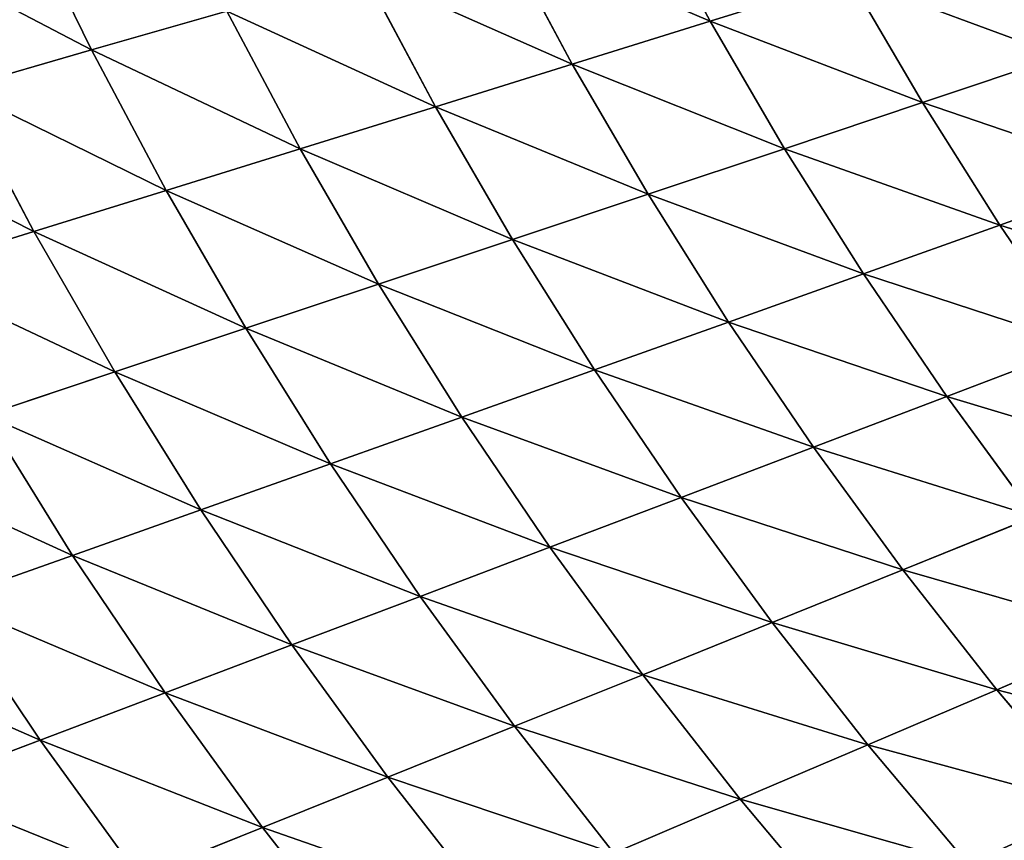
# Model space of a CAD drawing. Extents: x 0 to 605, y 0 to 400.
# Tile 96 of 256: x 87 to 117, y 113 to 138. Entities that reach past the tile are written whole.
import ezdxf

# ---------------------------------------------------------------- set-up
doc = ezdxf.new("R2010")
doc.units = 0
doc.header["$LTSCALE"] = 25.4
doc.layers.get('0').update_dxf_attribs({"linetype": 'CONTINUOUS'})

# ---------------------------------------------------------------- blocks, each defined once
blk = doc.blocks.new('ATLANTA610_-_S_STL')
at = {"color": 0}
for p, q in [((88.097, 54.149, 283.766), (84.364, 56.3, 285.179)), ((88.097, 54.149, 283.766), (84.364, 56.3, 285.179)), ((85.252, 54.088, 279.523), (88.097, 54.149, 283.766)), ((85.252, 54.088, 279.523), (88.097, 54.149, 283.766)), ((89.085, 52.075, 278.161), (85.252, 54.088, 279.523)), ((89.085, 52.075, 278.161), (85.252, 54.088, 279.523)), ((88.097, 54.149, 283.766), (91.1, 54.221, 287.916)), ((88.097, 54.149, 283.766), (91.1, 54.221, 287.916)), ((91.888, 52.133, 282.332), (88.097, 54.149, 283.766)), ((91.888, 52.133, 282.332), (88.097, 54.149, 283.766)), ((91.1, 54.221, 287.916), (94.846, 52.201, 286.413)), ((91.1, 54.221, 287.916), (94.846, 52.201, 286.413)), ((94.846, 52.201, 286.413), (97.957, 52.277, 290.401)), ((94.846, 52.201, 286.413), (97.957, 52.277, 290.401)), ((83.952, 51.989, 269.566), (87.913, 50.11, 268.335)), ((83.952, 51.989, 269.566), (87.913, 50.11, 268.335)), ((86.439, 52.027, 273.904), (89.085, 52.075, 278.161)), ((86.439, 52.027, 273.904), (89.085, 52.075, 278.161)), ((90.365, 50.146, 272.597), (86.439, 52.027, 273.904)), ((90.365, 50.146, 272.597), (86.439, 52.027, 273.904)), ((89.085, 52.075, 278.161), (91.888, 52.133, 282.332)), ((89.085, 52.075, 278.161), (91.888, 52.133, 282.332)), ((92.971, 50.191, 276.78), (89.085, 52.075, 278.161)), ((92.971, 50.191, 276.78), (89.085, 52.075, 278.161)), ((91.888, 52.133, 282.332), (94.846, 52.201, 286.413)), ((91.888, 52.133, 282.332), (94.846, 52.201, 286.413)), ((95.732, 50.245, 280.878), (91.888, 52.133, 282.332)), ((95.732, 50.245, 280.878), (91.888, 52.133, 282.332)), ((94.846, 52.201, 286.413), (98.643, 50.309, 284.889)), ((94.846, 52.201, 286.413), (98.643, 50.309, 284.889)), ((90.365, 50.146, 272.597), (92.971, 50.191, 276.78)), ((90.365, 50.146, 272.597), (92.971, 50.191, 276.78)), ((92.971, 50.191, 276.78), (95.732, 50.245, 280.878)), ((92.971, 50.191, 276.78), (95.732, 50.245, 280.878)), ((96.907, 48.427, 275.381), (92.971, 50.191, 276.78)), ((96.907, 48.427, 275.381), (92.971, 50.191, 276.78)), ((95.732, 50.245, 280.878), (98.643, 50.309, 284.889)), ((95.732, 50.245, 280.878), (98.643, 50.309, 284.889)), ((99.623, 48.478, 279.406), (95.732, 50.245, 280.878)), ((99.623, 48.478, 279.406), (95.732, 50.245, 280.878)), ((98.643, 50.309, 284.889), (101.704, 50.381, 288.808)), ((98.643, 50.309, 284.889), (101.704, 50.381, 288.808)), ((98.643, 50.309, 284.889), (102.486, 48.538, 283.345)), ((98.643, 50.309, 284.889), (102.486, 48.538, 283.345)), ((85.616, 50.084, 263.999), (87.913, 50.11, 268.335)), ((85.616, 50.084, 263.999), (87.913, 50.11, 268.335)), ((89.662, 48.329, 262.831), (85.616, 50.084, 263.999)), ((89.662, 48.329, 262.831), (85.616, 50.084, 263.999)), ((87.913, 50.11, 268.335), (90.365, 50.146, 272.597)), ((87.913, 50.11, 268.335), (90.365, 50.146, 272.597)), ((87.913, 50.11, 268.335), (91.926, 48.352, 267.089)), ((87.913, 50.11, 268.335), (91.926, 48.352, 267.089)), ((94.341, 48.385, 271.274), (90.365, 50.146, 272.597)), ((94.341, 48.385, 271.274), (90.365, 50.146, 272.597)), ((91.926, 48.352, 267.089), (94.341, 48.385, 271.274)), ((91.926, 48.352, 267.089), (94.341, 48.385, 271.274)), ((94.341, 48.385, 271.274), (96.907, 48.427, 275.381)), ((94.341, 48.385, 271.274), (96.907, 48.427, 275.381)), ((98.363, 46.737, 269.934), (94.341, 48.385, 271.274)), ((98.363, 46.737, 269.934), (94.341, 48.385, 271.274)), ((96.907, 48.427, 275.381), (99.623, 48.478, 279.406)), ((96.907, 48.427, 275.381), (99.623, 48.478, 279.406)), ((100.887, 46.776, 273.965), (96.907, 48.427, 275.381)), ((100.887, 46.776, 273.965), (96.907, 48.427, 275.381)), ((99.623, 48.478, 279.406), (102.486, 48.538, 283.345)), ((99.623, 48.478, 279.406), (102.486, 48.538, 283.345)), ((103.557, 46.824, 277.915), (99.623, 48.478, 279.406)), ((103.557, 46.824, 277.915), (99.623, 48.478, 279.406)), ((102.486, 48.538, 283.345), (105.495, 48.606, 287.194)), ((102.486, 48.538, 283.345), (105.495, 48.606, 287.194)), ((102.486, 48.538, 283.345), (106.372, 46.88, 281.782)), ((102.486, 48.538, 283.345), (106.372, 46.88, 281.782)), ((109.329, 46.944, 285.56), (105.495, 48.606, 287.194)), ((109.329, 46.944, 285.56), (105.495, 48.606, 287.194)), ((87.547, 48.315, 258.505), (89.662, 48.329, 262.831)), ((87.547, 48.315, 258.505), (89.662, 48.329, 262.831)), ((89.662, 48.329, 262.831), (91.926, 48.352, 267.089)), ((89.662, 48.329, 262.831), (91.926, 48.352, 267.089)), ((93.757, 46.687, 261.649), (89.662, 48.329, 262.831)), ((93.757, 46.687, 261.649), (89.662, 48.329, 262.831)), ((91.926, 48.352, 267.089), (95.986, 46.707, 265.827)), ((91.926, 48.352, 267.089), (95.986, 46.707, 265.827)), ((103.557, 46.824, 277.915), (106.372, 46.88, 281.782)), ((103.557, 46.824, 277.915), (106.372, 46.88, 281.782)), ((106.372, 46.88, 281.782), (109.329, 46.944, 285.56)), ((106.372, 46.88, 281.782), (109.329, 46.944, 285.56)), ((106.372, 46.88, 281.782), (110.297, 45.329, 280.2)), ((106.372, 46.88, 281.782), (110.297, 45.329, 280.2)), ((109.329, 46.944, 285.56), (112.424, 47.016, 289.247)), ((109.329, 46.944, 285.56), (112.424, 47.016, 289.247)), ((113.2, 45.389, 283.907), (109.329, 46.944, 285.56)), ((113.2, 45.389, 283.907), (109.329, 46.944, 285.56)), ((93.757, 46.687, 261.649), (95.986, 46.707, 265.827)), ((93.757, 46.687, 261.649), (95.986, 46.707, 265.827)), ((95.986, 46.707, 265.827), (98.363, 46.737, 269.934)), ((95.986, 46.707, 265.827), (98.363, 46.737, 269.934)), ((95.986, 46.707, 265.827), (100.091, 45.169, 264.551)), ((95.986, 46.707, 265.827), (100.091, 45.169, 264.551)), ((98.363, 46.737, 269.934), (100.887, 46.776, 273.965)), ((98.363, 46.737, 269.934), (100.887, 46.776, 273.965)), ((102.428, 45.197, 268.579), (98.363, 46.737, 269.934)), ((102.428, 45.197, 268.579), (98.363, 46.737, 269.934)), ((100.887, 46.776, 273.965), (103.557, 46.824, 277.915)), ((100.887, 46.776, 273.965), (103.557, 46.824, 277.915)), ((104.909, 45.233, 272.533), (100.887, 46.776, 273.965)), ((104.909, 45.233, 272.533), (100.887, 46.776, 273.965)), ((107.533, 45.277, 276.408), (103.557, 46.824, 277.915)), ((107.533, 45.277, 276.408), (103.557, 46.824, 277.915)), ((110.297, 45.329, 280.2), (113.2, 45.389, 283.907)), ((110.297, 45.329, 280.2), (113.2, 45.389, 283.907)), ((113.2, 45.389, 283.907), (116.239, 45.457, 287.524)), ((113.2, 45.389, 283.907), (116.239, 45.457, 287.524)), ((117.107, 43.935, 282.235), (113.2, 45.389, 283.907)), ((117.107, 43.935, 282.235), (113.2, 45.389, 283.907)), ((97.897, 45.15, 260.453), (100.091, 45.169, 264.551)), ((97.897, 45.15, 260.453), (100.091, 45.169, 264.551)), ((100.091, 45.169, 264.551), (102.428, 45.197, 268.579)), ((100.091, 45.169, 264.551), (102.428, 45.197, 268.579)), ((100.091, 45.169, 264.551), (104.237, 43.73, 263.261)), ((100.091, 45.169, 264.551), (104.237, 43.73, 263.261)), ((102.428, 45.197, 268.579), (104.909, 45.233, 272.533)), ((102.428, 45.197, 268.579), (104.909, 45.233, 272.533)), ((106.533, 43.755, 267.209), (102.428, 45.197, 268.579)), ((106.533, 43.755, 267.209), (102.428, 45.197, 268.579)), ((104.909, 45.233, 272.533), (107.533, 45.277, 276.408)), ((104.909, 45.233, 272.533), (107.533, 45.277, 276.408)), ((108.97, 43.789, 271.085), (104.909, 45.233, 272.533)), ((108.97, 43.789, 271.085), (104.909, 45.233, 272.533)), ((107.533, 45.277, 276.408), (110.297, 45.329, 280.2)), ((107.533, 45.277, 276.408), (110.297, 45.329, 280.2)), ((111.546, 43.83, 274.883), (107.533, 45.277, 276.408)), ((111.546, 43.83, 274.883), (107.533, 45.277, 276.408)), ((110.297, 45.329, 280.2), (114.259, 43.878, 278.601)), ((110.297, 45.329, 280.2), (114.259, 43.878, 278.601)), ((114.259, 43.878, 278.601), (117.107, 43.935, 282.235)), ((114.259, 43.878, 278.601), (117.107, 43.935, 282.235)), ((117.107, 43.935, 282.235), (120.088, 43.998, 285.782)), ((117.107, 43.935, 282.235), (120.088, 43.998, 285.782)), ((121.048, 42.574, 280.546), (117.107, 43.935, 282.235)), ((121.048, 42.574, 280.546), (117.107, 43.935, 282.235)), ((102.08, 43.713, 259.245), (104.237, 43.73, 263.261)), ((102.08, 43.713, 259.245), (104.237, 43.73, 263.261)), ((104.237, 43.73, 263.261), (106.533, 43.755, 267.209)), ((104.237, 43.73, 263.261), (106.533, 43.755, 267.209)), ((104.237, 43.73, 263.261), (108.421, 42.384, 261.958)), ((104.237, 43.73, 263.261), (108.421, 42.384, 261.958)), ((106.533, 43.755, 267.209), (108.97, 43.789, 271.085)), ((106.533, 43.755, 267.209), (108.97, 43.789, 271.085)), ((110.676, 42.407, 265.826), (106.533, 43.755, 267.209)), ((110.676, 42.407, 265.826), (106.533, 43.755, 267.209)), ((108.97, 43.789, 271.085), (111.546, 43.83, 274.883)), ((108.97, 43.789, 271.085), (111.546, 43.83, 274.883)), ((113.067, 42.438, 269.622), (108.97, 43.789, 271.085)), ((113.067, 42.438, 269.622), (108.97, 43.789, 271.085)), ((111.546, 43.83, 274.883), (114.259, 43.878, 278.601)), ((111.546, 43.83, 274.883), (114.259, 43.878, 278.601)), ((115.594, 42.476, 273.343), (111.546, 43.83, 274.883)), ((115.594, 42.476, 273.343), (111.546, 43.83, 274.883)), ((114.259, 43.878, 278.601), (118.255, 42.521, 276.986)), ((114.259, 43.878, 278.601), (118.255, 42.521, 276.986)), ((108.421, 42.384, 261.958), (110.676, 42.407, 265.826)), ((108.421, 42.384, 261.958), (110.676, 42.407, 265.826)), ((110.676, 42.407, 265.826), (113.067, 42.438, 269.622)), ((110.676, 42.407, 265.826), (113.067, 42.438, 269.622)), ((114.853, 41.145, 264.428), (110.676, 42.407, 265.826)), ((114.853, 41.145, 264.428), (110.676, 42.407, 265.826)), ((113.067, 42.438, 269.622), (115.594, 42.476, 273.343)), ((113.067, 42.438, 269.622), (115.594, 42.476, 273.343)), ((117.198, 41.173, 268.145), (113.067, 42.438, 269.622)), ((117.198, 41.173, 268.145), (113.067, 42.438, 269.622)), ((115.594, 42.476, 273.343), (118.255, 42.521, 276.986)), ((115.594, 42.476, 273.343), (118.255, 42.521, 276.986)), ((119.675, 41.209, 271.787), (115.594, 42.476, 273.343)), ((119.675, 41.209, 271.787), (115.594, 42.476, 273.343)), ((106.303, 42.368, 258.024), (108.421, 42.384, 261.958)), ((106.303, 42.368, 258.024), (108.421, 42.384, 261.958)), ((108.421, 42.384, 261.958), (112.641, 41.124, 260.643)), ((108.421, 42.384, 261.958), (112.641, 41.124, 260.643)), ((117.198, 41.173, 268.145), (119.675, 41.209, 271.787)), ((117.198, 41.173, 268.145), (119.675, 41.209, 271.787)), ((112.641, 41.124, 260.643), (114.853, 41.145, 264.428)), ((112.641, 41.124, 260.643), (114.853, 41.145, 264.428)), ((114.853, 41.145, 264.428), (117.198, 41.173, 268.145)), ((114.853, 41.145, 264.428), (117.198, 41.173, 268.145)), ((119.063, 39.965, 263.018), (114.853, 41.145, 264.428)), ((119.063, 39.965, 263.018), (114.853, 41.145, 264.428)), ((121.361, 39.992, 266.653), (117.198, 41.173, 268.145)), ((121.361, 39.992, 266.653), (117.198, 41.173, 268.145))]:
    blk.add_line(p, q, dxfattribs=at)
mesh = blk.add_polyface(dxfattribs=at)
corners = [(81.479, 56.235, 280.867), (88.097, 54.149, 283.766), (85.252, 54.088, 279.523), (84.364, 56.3, 285.179)]
mesh.append_faces([[corners[k] for k in face] for face in [(0, 1, 2), (1, 0, 3)]], dxfattribs={"vtx0": -1, "color": 0})
mesh = blk.add_polyface(dxfattribs=at)
corners = [(84.364, 56.3, 285.179), (91.1, 54.221, 287.916), (88.097, 54.149, 283.766), (87.411, 56.375, 289.398)]
mesh.append_faces([[corners[k] for k in face] for face in [(0, 1, 2), (1, 0, 3)]], dxfattribs={"vtx0": -1, "color": 0})
mesh = blk.add_polyface(dxfattribs=at)
corners = [(82.568, 54.036, 275.194), (89.085, 52.075, 278.161), (86.439, 52.027, 273.904), (85.252, 54.088, 279.523)]
mesh.append_faces([[corners[k] for k in face] for face in [(0, 1, 2), (1, 0, 3)]], dxfattribs={"vtx0": -1, "color": 0})
mesh = blk.add_polyface(dxfattribs=at)
corners = [(85.252, 54.088, 279.523), (91.888, 52.133, 282.332), (89.085, 52.075, 278.161), (88.097, 54.149, 283.766)]
mesh.append_faces([[corners[k] for k in face] for face in [(0, 1, 2), (1, 0, 3)]], dxfattribs={"vtx0": -1, "color": 0})
mesh = blk.add_polyface(dxfattribs=at)
corners = [(88.097, 54.149, 283.766), (94.846, 52.201, 286.413), (91.888, 52.133, 282.332), (91.1, 54.221, 287.916)]
mesh.append_faces([[corners[k] for k in face] for face in [(0, 1, 2), (1, 0, 3)]], dxfattribs={"vtx0": -1, "color": 0})
mesh = blk.add_polyface(dxfattribs=at)
corners = [(91.1, 54.221, 287.916), (97.957, 52.277, 290.401), (94.846, 52.201, 286.413), (94.26, 54.301, 291.971)]
mesh.append_faces([[corners[k] for k in face] for face in [(0, 1, 2), (1, 0, 3)]], dxfattribs={"vtx0": -1, "color": 0})
mesh = blk.add_polyface(dxfattribs=at)
corners = [(94.846, 52.201, 286.413), (101.704, 50.381, 288.808), (98.643, 50.309, 284.889), (97.957, 52.277, 290.401)]
mesh.append_faces([[corners[k] for k in face] for face in [(0, 1, 2), (1, 0, 3)]], dxfattribs={"vtx0": -1, "color": 0})
mesh = blk.add_polyface(dxfattribs=at)
corners = [(81.622, 51.96, 265.153), (87.913, 50.11, 268.335), (85.616, 50.084, 263.999), (83.952, 51.989, 269.566)]
mesh.append_faces([[corners[k] for k in face] for face in [(0, 1, 2), (1, 0, 3)]], dxfattribs={"vtx0": -1, "color": 0})
mesh = blk.add_polyface(dxfattribs=at)
corners = [(83.952, 51.989, 269.566), (90.365, 50.146, 272.597), (87.913, 50.11, 268.335), (86.439, 52.027, 273.904)]
mesh.append_faces([[corners[k] for k in face] for face in [(0, 1, 2), (1, 0, 3)]], dxfattribs={"vtx0": -1, "color": 0})
mesh = blk.add_polyface(dxfattribs=at)
corners = [(86.439, 52.027, 273.904), (92.971, 50.191, 276.78), (90.365, 50.146, 272.597), (89.085, 52.075, 278.161)]
mesh.append_faces([[corners[k] for k in face] for face in [(0, 1, 2), (1, 0, 3)]], dxfattribs={"vtx0": -1, "color": 0})
mesh = blk.add_polyface(dxfattribs=at)
corners = [(89.085, 52.075, 278.161), (95.732, 50.245, 280.878), (92.971, 50.191, 276.78), (91.888, 52.133, 282.332)]
mesh.append_faces([[corners[k] for k in face] for face in [(0, 1, 2), (1, 0, 3)]], dxfattribs={"vtx0": -1, "color": 0})
mesh = blk.add_polyface(dxfattribs=at)
corners = [(91.888, 52.133, 282.332), (98.643, 50.309, 284.889), (95.732, 50.245, 280.878), (94.846, 52.201, 286.413)]
mesh.append_faces([[corners[k] for k in face] for face in [(0, 1, 2), (1, 0, 3)]], dxfattribs={"vtx0": -1, "color": 0})
mesh = blk.add_polyface(dxfattribs=at)
corners = [(90.365, 50.146, 272.597), (96.907, 48.427, 275.381), (94.341, 48.385, 271.274), (92.971, 50.191, 276.78)]
mesh.append_faces([[corners[k] for k in face] for face in [(0, 1, 2), (1, 0, 3)]], dxfattribs={"vtx0": -1, "color": 0})
mesh = blk.add_polyface(dxfattribs=at)
corners = [(92.971, 50.191, 276.78), (99.623, 48.478, 279.406), (96.907, 48.427, 275.381), (95.732, 50.245, 280.878)]
mesh.append_faces([[corners[k] for k in face] for face in [(0, 1, 2), (1, 0, 3)]], dxfattribs={"vtx0": -1, "color": 0})
mesh = blk.add_polyface(dxfattribs=at)
corners = [(95.732, 50.245, 280.878), (102.486, 48.538, 283.345), (99.623, 48.478, 279.406), (98.643, 50.309, 284.889)]
mesh.append_faces([[corners[k] for k in face] for face in [(0, 1, 2), (1, 0, 3)]], dxfattribs={"vtx0": -1, "color": 0})
mesh = blk.add_polyface(dxfattribs=at)
corners = [(98.643, 50.309, 284.889), (105.495, 48.606, 287.194), (102.486, 48.538, 283.345), (101.704, 50.381, 288.808)]
mesh.append_faces([[corners[k] for k in face] for face in [(0, 1, 2), (1, 0, 3)]], dxfattribs={"vtx0": -1, "color": 0})
mesh = blk.add_polyface(dxfattribs=at)
corners = [(83.472, 50.069, 259.594), (89.662, 48.329, 262.831), (87.547, 48.315, 258.505), (85.616, 50.084, 263.999)]
mesh.append_faces([[corners[k] for k in face] for face in [(0, 1, 2), (1, 0, 3)]], dxfattribs={"vtx0": -1, "color": 0})
mesh = blk.add_polyface(dxfattribs=at)
corners = [(85.616, 50.084, 263.999), (91.926, 48.352, 267.089), (89.662, 48.329, 262.831), (87.913, 50.11, 268.335)]
mesh.append_faces([[corners[k] for k in face] for face in [(0, 1, 2), (1, 0, 3)]], dxfattribs={"vtx0": -1, "color": 0})
mesh = blk.add_polyface(dxfattribs=at)
corners = [(87.913, 50.11, 268.335), (94.341, 48.385, 271.274), (91.926, 48.352, 267.089), (90.365, 50.146, 272.597)]
mesh.append_faces([[corners[k] for k in face] for face in [(0, 1, 2), (1, 0, 3)]], dxfattribs={"vtx0": -1, "color": 0})
mesh = blk.add_polyface(dxfattribs=at)
corners = [(105.495, 48.606, 287.194), (112.424, 47.016, 289.247), (109.329, 46.944, 285.56), (108.647, 48.682, 290.95)]
mesh.append_faces([[corners[k] for k in face] for face in [(0, 1, 2), (1, 0, 3)]], dxfattribs={"vtx0": -1, "color": 0})
mesh = blk.add_polyface(dxfattribs=at)
corners = [(91.926, 48.352, 267.089), (98.363, 46.737, 269.934), (95.986, 46.707, 265.827), (94.341, 48.385, 271.274)]
mesh.append_faces([[corners[k] for k in face] for face in [(0, 1, 2), (1, 0, 3)]], dxfattribs={"vtx0": -1, "color": 0})
mesh = blk.add_polyface(dxfattribs=at)
corners = [(94.341, 48.385, 271.274), (100.887, 46.776, 273.965), (98.363, 46.737, 269.934), (96.907, 48.427, 275.381)]
mesh.append_faces([[corners[k] for k in face] for face in [(0, 1, 2), (1, 0, 3)]], dxfattribs={"vtx0": -1, "color": 0})
mesh = blk.add_polyface(dxfattribs=at)
corners = [(96.907, 48.427, 275.381), (103.557, 46.824, 277.915), (100.887, 46.776, 273.965), (99.623, 48.478, 279.406)]
mesh.append_faces([[corners[k] for k in face] for face in [(0, 1, 2), (1, 0, 3)]], dxfattribs={"vtx0": -1, "color": 0})
mesh = blk.add_polyface(dxfattribs=at)
corners = [(99.623, 48.478, 279.406), (106.372, 46.88, 281.782), (103.557, 46.824, 277.915), (102.486, 48.538, 283.345)]
mesh.append_faces([[corners[k] for k in face] for face in [(0, 1, 2), (1, 0, 3)]], dxfattribs={"vtx0": -1, "color": 0})
mesh = blk.add_polyface(dxfattribs=at)
corners = [(102.486, 48.538, 283.345), (109.329, 46.944, 285.56), (106.372, 46.88, 281.782), (105.495, 48.606, 287.194)]
mesh.append_faces([[corners[k] for k in face] for face in [(0, 1, 2), (1, 0, 3)]], dxfattribs={"vtx0": -1, "color": 0})
mesh = blk.add_polyface(dxfattribs=at)
corners = [(87.547, 48.315, 258.505), (93.757, 46.687, 261.649), (91.673, 46.675, 257.404), (89.662, 48.329, 262.831)]
mesh.append_faces([[corners[k] for k in face] for face in [(0, 1, 2), (1, 0, 3)]], dxfattribs={"vtx0": -1, "color": 0})
mesh = blk.add_polyface(dxfattribs=at)
corners = [(89.662, 48.329, 262.831), (95.986, 46.707, 265.827), (93.757, 46.687, 261.649), (91.926, 48.352, 267.089)]
mesh.append_faces([[corners[k] for k in face] for face in [(0, 1, 2), (1, 0, 3)]], dxfattribs={"vtx0": -1, "color": 0})
mesh = blk.add_polyface(dxfattribs=at)
corners = [(103.557, 46.824, 277.915), (110.297, 45.329, 280.2), (107.533, 45.277, 276.408), (106.372, 46.88, 281.782)]
mesh.append_faces([[corners[k] for k in face] for face in [(0, 1, 2), (1, 0, 3)]], dxfattribs={"vtx0": -1, "color": 0})
mesh = blk.add_polyface(dxfattribs=at)
corners = [(106.372, 46.88, 281.782), (113.2, 45.389, 283.907), (110.297, 45.329, 280.2), (109.329, 46.944, 285.56)]
mesh.append_faces([[corners[k] for k in face] for face in [(0, 1, 2), (1, 0, 3)]], dxfattribs={"vtx0": -1, "color": 0})
mesh = blk.add_polyface(dxfattribs=at)
corners = [(109.329, 46.944, 285.56), (116.239, 45.457, 287.524), (113.2, 45.389, 283.907), (112.424, 47.016, 289.247)]
mesh.append_faces([[corners[k] for k in face] for face in [(0, 1, 2), (1, 0, 3)]], dxfattribs={"vtx0": -1, "color": 0})
mesh = blk.add_polyface(dxfattribs=at)
corners = [(93.757, 46.687, 261.649), (100.091, 45.169, 264.551), (97.897, 45.15, 260.453), (95.986, 46.707, 265.827)]
mesh.append_faces([[corners[k] for k in face] for face in [(0, 1, 2), (1, 0, 3)]], dxfattribs={"vtx0": -1, "color": 0})
mesh = blk.add_polyface(dxfattribs=at)
corners = [(95.986, 46.707, 265.827), (102.428, 45.197, 268.579), (100.091, 45.169, 264.551), (98.363, 46.737, 269.934)]
mesh.append_faces([[corners[k] for k in face] for face in [(0, 1, 2), (1, 0, 3)]], dxfattribs={"vtx0": -1, "color": 0})
mesh = blk.add_polyface(dxfattribs=at)
corners = [(98.363, 46.737, 269.934), (104.909, 45.233, 272.533), (102.428, 45.197, 268.579), (100.887, 46.776, 273.965)]
mesh.append_faces([[corners[k] for k in face] for face in [(0, 1, 2), (1, 0, 3)]], dxfattribs={"vtx0": -1, "color": 0})
mesh = blk.add_polyface(dxfattribs=at)
corners = [(100.887, 46.776, 273.965), (107.533, 45.277, 276.408), (104.909, 45.233, 272.533), (103.557, 46.824, 277.915)]
mesh.append_faces([[corners[k] for k in face] for face in [(0, 1, 2), (1, 0, 3)]], dxfattribs={"vtx0": -1, "color": 0})
mesh = blk.add_polyface(dxfattribs=at)
corners = [(110.297, 45.329, 280.2), (117.107, 43.935, 282.235), (114.259, 43.878, 278.601), (113.2, 45.389, 283.907)]
mesh.append_faces([[corners[k] for k in face] for face in [(0, 1, 2), (1, 0, 3)]], dxfattribs={"vtx0": -1, "color": 0})
mesh = blk.add_polyface(dxfattribs=at)
corners = [(113.2, 45.389, 283.907), (120.088, 43.998, 285.782), (117.107, 43.935, 282.235), (116.239, 45.457, 287.524)]
mesh.append_faces([[corners[k] for k in face] for face in [(0, 1, 2), (1, 0, 3)]], dxfattribs={"vtx0": -1, "color": 0})
mesh = blk.add_polyface(dxfattribs=at)
corners = [(116.239, 45.457, 287.524), (123.197, 44.069, 289.237), (120.088, 43.998, 285.782), (119.409, 45.532, 291.048)]
mesh.append_faces([[corners[k] for k in face] for face in [(0, 1, 2), (1, 0, 3)]], dxfattribs={"vtx0": -1, "color": 0})
mesh = blk.add_polyface(dxfattribs=at)
corners = [(97.897, 45.15, 260.453), (104.237, 43.73, 263.261), (102.08, 43.713, 259.245), (100.091, 45.169, 264.551)]
mesh.append_faces([[corners[k] for k in face] for face in [(0, 1, 2), (1, 0, 3)]], dxfattribs={"vtx0": -1, "color": 0})
mesh = blk.add_polyface(dxfattribs=at)
corners = [(100.091, 45.169, 264.551), (106.533, 43.755, 267.209), (104.237, 43.73, 263.261), (102.428, 45.197, 268.579)]
mesh.append_faces([[corners[k] for k in face] for face in [(0, 1, 2), (1, 0, 3)]], dxfattribs={"vtx0": -1, "color": 0})
mesh = blk.add_polyface(dxfattribs=at)
corners = [(102.428, 45.197, 268.579), (108.97, 43.789, 271.085), (106.533, 43.755, 267.209), (104.909, 45.233, 272.533)]
mesh.append_faces([[corners[k] for k in face] for face in [(0, 1, 2), (1, 0, 3)]], dxfattribs={"vtx0": -1, "color": 0})
mesh = blk.add_polyface(dxfattribs=at)
corners = [(104.909, 45.233, 272.533), (111.546, 43.83, 274.883), (108.97, 43.789, 271.085), (107.533, 45.277, 276.408)]
mesh.append_faces([[corners[k] for k in face] for face in [(0, 1, 2), (1, 0, 3)]], dxfattribs={"vtx0": -1, "color": 0})
mesh = blk.add_polyface(dxfattribs=at)
corners = [(107.533, 45.277, 276.408), (114.259, 43.878, 278.601), (111.546, 43.83, 274.883), (110.297, 45.329, 280.2)]
mesh.append_faces([[corners[k] for k in face] for face in [(0, 1, 2), (1, 0, 3)]], dxfattribs={"vtx0": -1, "color": 0})
mesh = blk.add_polyface(dxfattribs=at)
corners = [(114.259, 43.878, 278.601), (121.048, 42.574, 280.546), (118.255, 42.521, 276.986), (117.107, 43.935, 282.235)]
mesh.append_faces([[corners[k] for k in face] for face in [(0, 1, 2), (1, 0, 3)]], dxfattribs={"vtx0": -1, "color": 0})
mesh = blk.add_polyface(dxfattribs=at)
corners = [(117.107, 43.935, 282.235), (123.969, 42.633, 284.021), (121.048, 42.574, 280.546), (120.088, 43.998, 285.782)]
mesh.append_faces([[corners[k] for k in face] for face in [(0, 1, 2), (1, 0, 3)]], dxfattribs={"vtx0": -1, "color": 0})
mesh = blk.add_polyface(dxfattribs=at)
corners = [(102.08, 43.713, 259.245), (108.421, 42.384, 261.958), (106.303, 42.368, 258.024), (104.237, 43.73, 263.261)]
mesh.append_faces([[corners[k] for k in face] for face in [(0, 1, 2), (1, 0, 3)]], dxfattribs={"vtx0": -1, "color": 0})
mesh = blk.add_polyface(dxfattribs=at)
corners = [(104.237, 43.73, 263.261), (110.676, 42.407, 265.826), (108.421, 42.384, 261.958), (106.533, 43.755, 267.209)]
mesh.append_faces([[corners[k] for k in face] for face in [(0, 1, 2), (1, 0, 3)]], dxfattribs={"vtx0": -1, "color": 0})
mesh = blk.add_polyface(dxfattribs=at)
corners = [(106.533, 43.755, 267.209), (113.067, 42.438, 269.622), (110.676, 42.407, 265.826), (108.97, 43.789, 271.085)]
mesh.append_faces([[corners[k] for k in face] for face in [(0, 1, 2), (1, 0, 3)]], dxfattribs={"vtx0": -1, "color": 0})
mesh = blk.add_polyface(dxfattribs=at)
corners = [(108.97, 43.789, 271.085), (115.594, 42.476, 273.343), (113.067, 42.438, 269.622), (111.546, 43.83, 274.883)]
mesh.append_faces([[corners[k] for k in face] for face in [(0, 1, 2), (1, 0, 3)]], dxfattribs={"vtx0": -1, "color": 0})
mesh = blk.add_polyface(dxfattribs=at)
corners = [(111.546, 43.83, 274.883), (118.255, 42.521, 276.986), (115.594, 42.476, 273.343), (114.259, 43.878, 278.601)]
mesh.append_faces([[corners[k] for k in face] for face in [(0, 1, 2), (1, 0, 3)]], dxfattribs={"vtx0": -1, "color": 0})
mesh = blk.add_polyface(dxfattribs=at)
corners = [(108.421, 42.384, 261.958), (114.853, 41.145, 264.428), (112.641, 41.124, 260.643), (110.676, 42.407, 265.826)]
mesh.append_faces([[corners[k] for k in face] for face in [(0, 1, 2), (1, 0, 3)]], dxfattribs={"vtx0": -1, "color": 0})
mesh = blk.add_polyface(dxfattribs=at)
corners = [(110.676, 42.407, 265.826), (117.198, 41.173, 268.145), (114.853, 41.145, 264.428), (113.067, 42.438, 269.622)]
mesh.append_faces([[corners[k] for k in face] for face in [(0, 1, 2), (1, 0, 3)]], dxfattribs={"vtx0": -1, "color": 0})
mesh = blk.add_polyface(dxfattribs=at)
corners = [(113.067, 42.438, 269.622), (119.675, 41.209, 271.787), (117.198, 41.173, 268.145), (115.594, 42.476, 273.343)]
mesh.append_faces([[corners[k] for k in face] for face in [(0, 1, 2), (1, 0, 3)]], dxfattribs={"vtx0": -1, "color": 0})
mesh = blk.add_polyface(dxfattribs=at)
corners = [(115.594, 42.476, 273.343), (122.283, 41.251, 275.354), (119.675, 41.209, 271.787), (118.255, 42.521, 276.986)]
mesh.append_faces([[corners[k] for k in face] for face in [(0, 1, 2), (1, 0, 3)]], dxfattribs={"vtx0": -1, "color": 0})
mesh = blk.add_polyface(dxfattribs=at)
corners = [(106.303, 42.368, 258.024), (112.641, 41.124, 260.643), (110.563, 41.11, 256.792), (108.421, 42.384, 261.958)]
mesh.append_faces([[corners[k] for k in face] for face in [(0, 1, 2), (1, 0, 3)]], dxfattribs={"vtx0": -1, "color": 0})
mesh = blk.add_polyface(dxfattribs=at)
corners = [(117.198, 41.173, 268.145), (123.787, 40.024, 270.217), (121.361, 39.992, 266.653), (119.675, 41.209, 271.787)]
mesh.append_faces([[corners[k] for k in face] for face in [(0, 1, 2), (1, 0, 3)]], dxfattribs={"vtx0": -1, "color": 0})
mesh = blk.add_polyface(dxfattribs=at)
corners = [(112.641, 41.124, 260.643), (119.063, 39.965, 263.018), (116.896, 39.946, 259.315), (114.853, 41.145, 264.428)]
mesh.append_faces([[corners[k] for k in face] for face in [(0, 1, 2), (1, 0, 3)]], dxfattribs={"vtx0": -1, "color": 0})
mesh = blk.add_polyface(dxfattribs=at)
corners = [(114.853, 41.145, 264.428), (121.361, 39.992, 266.653), (119.063, 39.965, 263.018), (117.198, 41.173, 268.145)]
mesh.append_faces([[corners[k] for k in face] for face in [(0, 1, 2), (1, 0, 3)]], dxfattribs={"vtx0": -1, "color": 0})
mesh = blk.add_polyface(dxfattribs=at)
corners = [(116.896, 39.946, 259.315), (127.577, 37.833, 260.16), (125.5, 37.816, 256.625), (119.063, 39.965, 263.018)]
mesh.append_faces([[corners[k] for k in face] for face in [(0, 1, 2), (1, 0, 3)]], dxfattribs={"vtx0": -1, "color": 0})

msp = doc.modelspace()

# ---------------------------------------------------------------- block references
at = {"color": 254, "extrusion": (0, -1, 5.55112e-17)}
msp.add_blockref('ATLANTA610_-_S_STL', (-0.269, -0.066, -399.883), dxfattribs=at)

doc.saveas('drawing.dxf')
